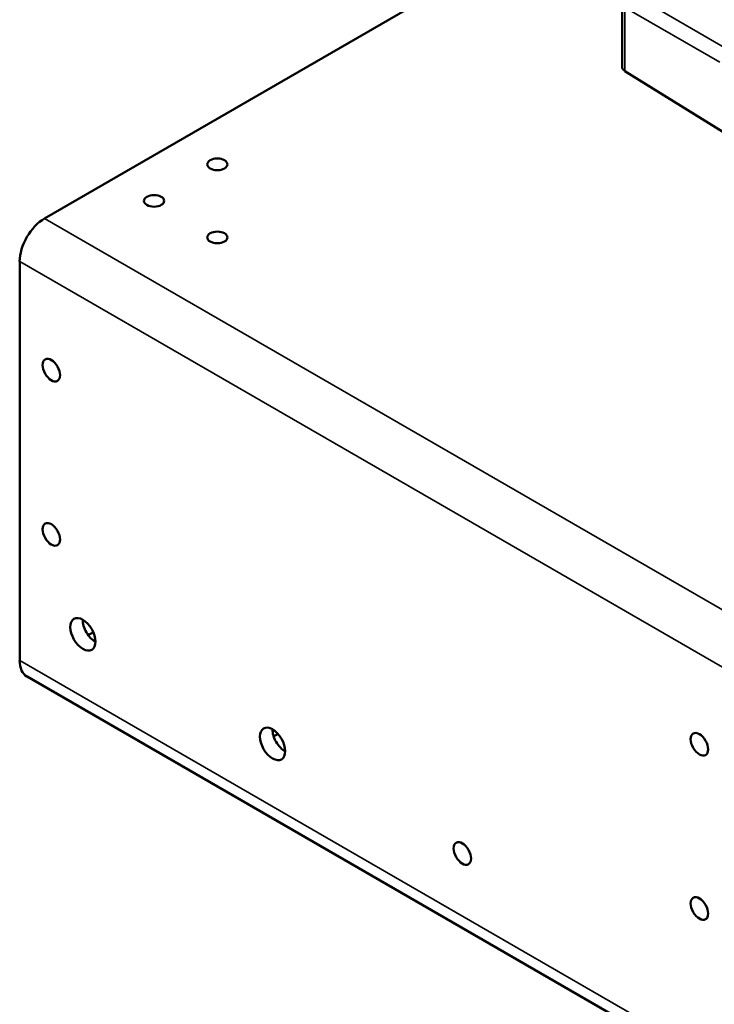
# Model space of a CAD drawing. Header units: inches. Extents: x 1 to 237, y 4 to 150.
# Tile 127 of 209: x 160.59 to 168.36, y 73.75 to 84.76. Entities that reach past the tile are written whole.
import ezdxf

# ---------------------------------------------------------------- set-up
doc = ezdxf.new("R2010")
doc.units = ezdxf.units.IN
doc.header["$LTSCALE"] = 7
doc.header["$MEASUREMENT"] = 0
doc.layers.add('Visible (ANSI)', color=7, linetype='Continuous', lineweight=50)
doc.layers.add('Visible Narrow (ANSI)', color=7, linetype='Continuous', lineweight=35)

msp = doc.modelspace()

# ---------------------------------------------------------------- linework, layer by layer
at = {"layer": 'Visible (ANSI)'}
for p, q in [((166.884, 86.007), (160.869, 82.534)), ((167.328, 84.23), (167.328, 84.941)), ((168.533, 83.456), (167.36, 84.182)), ((160.591, 77.592), (160.591, 82.052)), ((161.415, 77.907), (161.358, 77.874)), ((160.673, 77.411), (184.361, 63.735)), ((163.48, 76.77), (163.431, 76.742))]:
    msp.add_line(p, q, dxfattribs=at)
for centre, major_axis, start_param, end_param in [((167.448, 84.23), (-0.12, 0), 0, 0.750492), ((160.869, 82.213), (0.197, 0.341), 0.785398, 2.356194), ((161.437, 77.963), (0.1, -0.173), 3.911364, 5.513414), ((160.869, 77.752), (-0.197, -0.341), 5.497787, 6.283185), ((163.559, 76.738), (0.1, -0.173), 3.911364, 5.513414)]:
    msp.add_ellipse(centre, major_axis=major_axis, ratio=0.57735, start_param=start_param, end_param=end_param, dxfattribs=at)
for centre, major_axis in [((162.801, 83.139), (0.113, 0)), ((162.094, 82.731), (0.113, 0)), ((162.801, 82.322), (0.113, 0)), ((160.945, 80.838), (-0.069, 0.12)), ((160.945, 79.001), (-0.069, 0.12)), ((161.298, 77.883), (-0.1, 0.173)), ((163.419, 76.658), (-0.1, 0.173)), ((168.192, 76.654), (-0.069, 0.12)), ((165.541, 75.433), (-0.069, 0.12)), ((168.192, 74.817), (-0.069, 0.12))]:
    msp.add_ellipse(centre, major_axis=major_axis, ratio=0.57735, dxfattribs=at)
at = {"layer": 'Visible Narrow (ANSI)'}
for p, q in [((168.504, 84.429), (167.445, 85.041)), ((167.36, 84.182), (167.36, 84.894)), ((167.36, 84.894), (168.419, 84.282)), ((160.869, 82.534), (184.557, 68.858)), ((184.279, 68.376), (160.591, 82.052)), ((160.591, 77.592), (184.279, 63.915))]:
    msp.add_line(p, q, dxfattribs=at)

doc.saveas('drawing.dxf')
